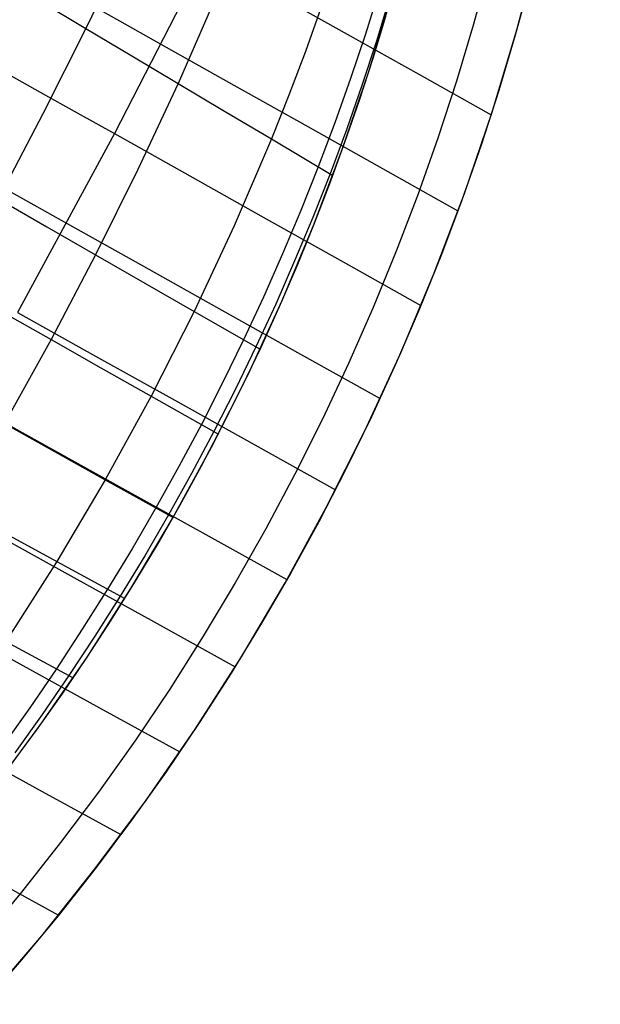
# Model space of a CAD drawing. Header units: millimetres. Extents: x -58 to 58, y -58 to 57.
# Tile 49 of 102: x 44 to 57, y -38 to -15. Entities that reach past the tile are written whole.
import ezdxf

# ---------------------------------------------------------------- set-up
doc = ezdxf.new("R2010")
doc.units = ezdxf.units.MM
doc.header["$MEASUREMENT"] = 0
doc.layers.add('Predefinito', color=5, linetype='Continuous')

msp = doc.modelspace()

# ---------------------------------------------------------------- linework, layer by layer
at = {"layer": 'Predefinito', "extrusion": (-9.13192e-06, -8.31874e-06, 1)}
msp.add_lwpolyline([(57.253, 5.035), (54.746, 4.648), (53.497, 4.423), (52.251, 4.175), (51.011, 3.903), (49.776, 3.606), (48.549, 3.283), (47.329, 2.932), (46.116, 2.553), (44.912, 2.144), (43.72, 1.705), (42.54, 1.234), (41.375, 0.731), (40.225, 0.196), (39.092, -0.373), (37.977, -0.975), (36.883, -1.61), (35.81, -2.279), (34.759, -2.981), (33.734, -3.715), (32.735, -4.478), (31.762, -5.271), (30.813, -6.095), (29.891, -6.946), (28.997, -7.822), (28.13, -8.723), (27.291, -9.647), (26.479, -10.594), (25.694, -11.561), (24.938, -12.547), (24.209, -13.551), (23.507, -14.573), (22.832, -15.611), (22.185, -16.664), (21.564, -17.73), (20.971, -18.81), (20.404, -19.902), (19.863, -21.005), (19.348, -22.118), (18.863, -23.242), (18.635, -23.809), (18.417, -24.38), (18.211, -24.954), (18.018, -25.532), (17.84, -26.114), (17.677, -26.7), (17.53, -27.29), (17.398, -27.882), (17.336, -28.197)], dxfattribs=at)
at = {"layer": 'Predefinito'}
for points in [[(43.039, -38.13), (44.33, -36.621), (45.567, -35.069), (46.751, -33.476), (47.878, -31.842), (48.949, -30.171), (49.961, -28.463), (50.914, -26.722), (51.806, -24.948), (52.636, -23.145), (53.403, -21.315), (54.107, -19.459), (54.747, -17.58), (55.321, -15.679), (55.829, -13.761)], [(54.679, -14.228), (54.319, -15.546), (53.925, -16.864), (53.496, -18.179), (53.032, -19.49), (52.533, -20.797), (51.999, -22.098), (51.43, -23.391), (50.827, -24.676), (50.188, -25.95), (49.515, -27.213), (48.807, -28.462), (48.066, -29.698), (47.29, -30.917), (46.482, -32.12), (45.641, -33.304), (44.768, -34.468), (43.864, -35.612), (42.929, -36.733)], [(43.19, -33.24), (44.312, -31.729), (45.38, -30.181), (46.395, -28.596), (47.354, -26.978), (48.257, -25.327), (49.103, -23.647), (49.89, -21.938), (50.617, -20.203), (51.284, -18.444), (51.89, -16.662), (52.435, -14.861)]]:
    msp.add_lwpolyline(points, dxfattribs=at)
for points in [[(46.308, -13.672, 30.739), (45.349, -15.646, 30.611), (44.352, -17.619, 30.513), (43.322, -19.586, 30.444)], [(48.136, -13.94, 33.25), (46.01, -18.076, 33.059), (43.768, -22.211, 32.964)], [(55.638, -14.515, 30.009), (55.286, -15.803, 30.004), (54.905, -17.078, 29.998), (54.494, -18.346, 29.993), (54.052, -19.612, 29.988), (53.577, -20.874, 29.984), (53.07, -22.13, 29.981), (52.532, -23.379, 29.98), (51.961, -24.623, 29.981), (51.361, -25.85, 29.983), (50.739, -27.051, 29.986), (50.092, -28.231, 29.99), (49.417, -29.397, 29.994), (48.711, -30.553, 29.998), (47.974, -31.698, 30), (47.206, -32.83, 30.001), (46.41, -33.947, 30.001), (45.587, -35.044, 30.001), (44.738, -36.122, 30.001), (43.863, -37.179, 30.001), (42.97, -38.207, 30.001)], [(52.137, -14.749, 28.138), (51.817, -15.779, 28.099), (51.475, -16.805, 28.064), (51.112, -17.826, 28.034), (50.729, -18.843, 28.008), (50.326, -19.853, 27.985), (49.902, -20.858, 27.966), (49.46, -21.855, 27.95), (49, -22.844, 27.937), (48.521, -23.825, 27.927), (48.023, -24.799, 27.92), (47.505, -25.77, 27.916), (46.969, -26.73, 27.915), (46.419, -27.676, 27.916), (45.853, -28.61, 27.92), (45.269, -29.534, 27.927), (44.669, -30.448, 27.937), (44.052, -31.349, 27.95), (43.42, -32.238, 27.965)], [(48.358, -14.917, 29.592), (47.484, -16.916, 29.491), (46.555, -18.906, 29.415), (45.575, -20.88, 29.361), (44.546, -22.837, 29.329), (43.465, -24.781, 29.318)], [(52.384, -14.903, 28.016), (52.071, -15.935, 27.979), (51.735, -16.963, 27.947), (51.378, -17.986, 27.919), (51, -19.003, 27.895), (50.601, -20.015, 27.874), (50.181, -21.021, 27.856), (49.743, -22.019, 27.841), (49.285, -23.008, 27.829), (48.809, -23.988, 27.82), (48.313, -24.963, 27.814), (47.796, -25.933, 27.81), (47.262, -26.893, 27.808), (46.712, -27.838, 27.81), (46.146, -28.77, 27.813), (45.562, -29.693, 27.82), (44.96, -30.605, 27.829), (44.342, -31.504, 27.84), (43.707, -32.39, 27.855)], [(44.292, -15.016, 31.215), (45.349, -15.646, 30.611), (46.413, -16.279, 30.037), (47.484, -16.916, 29.491), (48.561, -17.556, 28.972), (49.643, -18.198, 28.478), (51.065, -19.042, 27.867)], [(49.755, -14.851, 32.349), (51.396, -15.773, 31.511), (53.054, -16.705, 30.73), (54.726, -17.645, 30)], [(31.086, -15.206, 38.665), (31.558, -15.475, 38.142), (32.04, -15.749, 37.634), (32.53, -16.029, 37.141), (33.029, -16.312, 36.663), (33.535, -16.6, 36.2), (34.047, -16.892, 35.75), (34.566, -17.187, 35.314), (35.091, -17.484, 34.891), (35.62, -17.785, 34.481), (36.691, -18.392, 33.696), (37.78, -19.009, 32.958), (38.883, -19.634, 32.262), (39.998, -20.266, 31.606), (41.124, -20.902, 30.987), (42.258, -21.544, 30.403), (43.399, -22.188, 29.851), (44.546, -22.837, 29.329), (45.7, -23.488, 28.834), (46.86, -24.143, 28.365), (48.416, -25.021, 27.776)], [(35.751, -15.222, 35.378), (36.267, -15.52, 34.954), (36.787, -15.821, 34.542), (37.842, -16.43, 33.755), (38.913, -17.048, 33.014), (39.999, -17.674, 32.314), (41.097, -18.306, 31.655), (42.205, -18.944, 31.032), (43.322, -19.586, 30.444), (44.445, -20.231, 29.888), (45.575, -20.88, 29.361), (46.712, -21.532, 28.861), (47.854, -22.187, 28.387), (49.38, -23.063, 27.793)], [(40.973, -15.251, 36.106), (41.786, -15.708, 35.542), (42.612, -16.171, 35.002), (43.448, -16.64, 34.485), (44.294, -17.114, 33.99), (45.148, -17.593, 33.515), (46.01, -18.076, 33.059), (47.754, -19.054, 32.201), (49.52, -20.043, 31.408), (51.304, -21.044, 30.676), (53.103, -22.052, 30)], [(50.798, -15.156, 28.593), (50.432, -16.174, 28.55), (50.046, -17.188, 28.511), (49.643, -18.198, 28.478), (48.782, -20.205, 28.424), (47.854, -22.187, 28.387), (46.86, -24.143, 28.365), (45.797, -26.078, 28.357), (44.679, -27.967, 28.365), (43.501, -29.819, 28.386)], [(45.426, -15.072, 34.09), (46.253, -15.537, 33.607), (47.088, -16.006, 33.142), (48.777, -16.954, 32.266), (50.488, -17.915, 31.453), (52.217, -18.886, 30.7), (53.96, -19.865, 30)], [(36.18, -15.269, 38.871), (36.559, -15.481, 38.525), (37.332, -15.914, 37.855), (38.123, -16.356, 37.215), (38.929, -16.807, 36.602), (39.749, -17.266, 36.017), (40.582, -17.731, 35.457), (41.426, -18.204, 34.921), (42.282, -18.682, 34.409), (43.147, -19.166, 33.919), (44.021, -19.654, 33.45), (44.903, -20.147, 33), (46.686, -21.144, 32.154), (48.493, -22.154, 31.376), (50.318, -23.174, 30.66), (52.158, -24.202, 30)], [(43.601, -32.697, 27.827), (44.209, -31.871, 27.81), (44.801, -31.034, 27.797), (45.378, -30.184, 27.786), (45.939, -29.323, 27.778), (46.484, -28.45, 27.773), (47.013, -27.567, 27.77), (47.526, -26.673, 27.77), (48.022, -25.77, 27.772), (48.5, -24.858, 27.777), (48.961, -23.938, 27.784), (49.404, -23.011, 27.794), (49.829, -22.076, 27.807), (50.236, -21.135, 27.822), (50.624, -20.186, 27.841), (50.995, -19.229, 27.863), (51.346, -18.27, 27.887), (51.679, -17.306, 27.916), (51.994, -16.335, 27.947), (52.291, -15.358, 27.983)], [(43.768, -22.211, 32.964), (45.577, -23.219, 32.126), (47.41, -24.239, 31.357), (49.261, -25.27, 30.65), (51.128, -26.31, 30)], [(42.601, -24.277, 32.952), (44.421, -25.287, 32.117), (46.264, -26.31, 31.35), (48.127, -27.344, 30.646), (50.004, -28.387, 30)], [(43.465, -24.781, 29.318), (44.628, -25.428, 28.825), (45.797, -26.078, 28.357), (47.369, -26.952, 27.77)], [(43.231, -27.321, 32.126), (45.071, -28.339, 31.357), (46.931, -29.367, 30.65), (48.805, -30.403, 30)], [(43.509, -27.326, 28.834), (44.679, -27.967, 28.365), (46.252, -28.827, 27.775)], [(42.002, -29.332, 32.154), (43.824, -30.335, 31.376), (45.666, -31.349, 30.66), (47.522, -32.371, 30)], [(43.501, -29.819, 28.386), (45.059, -30.658, 27.792)], [(42.527, -32.293, 31.408), (44.337, -33.284, 30.676), (46.161, -34.284, 30)], [(42.941, -35.175, 30.7), (44.719, -36.145, 30)]]:
    msp.add_polyline3d(points, dxfattribs=at)

doc.saveas('drawing.dxf')
